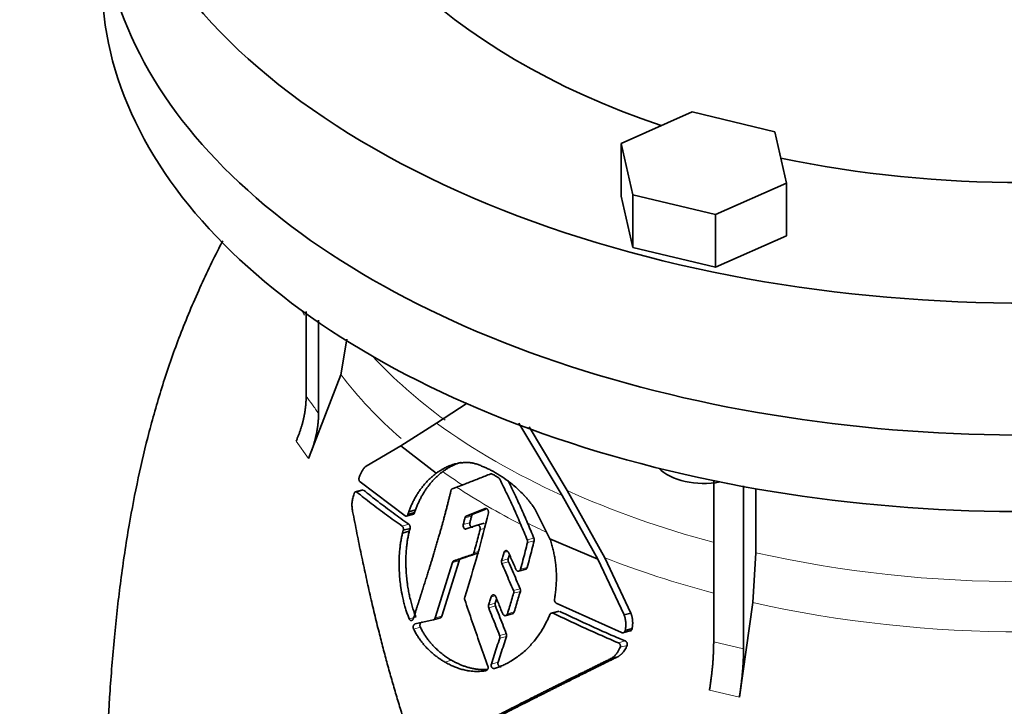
# Model space of a CAD drawing. Header units: millimetres. Extents: x 400 to 1291, y -2194 to 1779.
# Tile 11 of 31: x 987 to 1139, y -834 to -728. Entities that reach past the tile are written whole.
import ezdxf

# ---------------------------------------------------------------- set-up
doc = ezdxf.new("R2010")
doc.units = ezdxf.units.MM
doc.layers.add('VSI344-454_FLANG', color=7, linetype='Continuous')
doc.layers.add('VSI344-454_TESTA', color=7, linetype='Continuous')

# ---------------------------------------------------------------- blocks, each defined once
blk = doc.blocks.new('SE4')
at = {"layer": 'VSI344-454_FLANG', "color": 7, "linetype": 'Continuous', "lineweight": 35}
for p, q in [((1090.83, -742.43), (1079.83, -747.3)), ((1103.63, -745.49), (1090.83, -742.43)), ((1105.44, -753.43), (1103.63, -745.49)), ((1079.83, -747.3), (1079.83, -755.47)), ((1079.83, -747.3), (1081.64, -755.23)), ((1094.44, -758.3), (1105.44, -753.43)), ((1105.44, -753.43), (1105.44, -761.59)), ((1079.83, -755.47), (1081.64, -763.4)), ((1081.64, -755.23), (1081.64, -763.4)), ((1081.64, -755.23), (1094.44, -758.3)), ((1094.44, -758.3), (1094.44, -766.46)), ((1094.44, -766.46), (1105.44, -761.59)), ((1081.64, -763.4), (1094.44, -766.46))]:
    blk.add_line(p, q, dxfattribs=at)
for centre, major_axis, start_param, end_param in [((1142, -689.72), (-110.25, 0), 2.103318, 6.283185), ((1142, -689.72), (142.5, 0), 2.772791, 5.290477), ((1142, -689.72), (-110.25, 0), 0, 1.038274), ((1142, -710.13), (142.5, 0), 3.141593, 5.290477), ((1142, -689.72), (-110.25, 0), 1.224323, 1.91727)]:
    blk.add_ellipse(centre, major_axis=major_axis, ratio=0.57735, start_param=start_param, end_param=end_param, dxfattribs=at)
at = {"layer": 'VSI344-454_TESTA', "color": 7, "linetype": 'Continuous', "lineweight": 35}
for p, q in [((1031.1, -773.32), (1031.1, -786.41)), ((1033.02, -774.62), (1033.02, -789.07)), ((1036.49, -783.1), (1037.38, -777.56)), ((1036.49, -783.1), (1031.45, -796.03)), ((1051.29, -790.55), (1055.99, -787.47)), ((1045.76, -794.05), (1051.29, -790.55)), ((1064.02, -790.57), (1070.72, -801.74)), ((1071.49, -800.99), (1065.59, -791.14)), ((1040.4, -797.22), (1045.76, -794.05)), ((1045.76, -794.06), (1051.24, -798.31)), ((1046.41, -804.89), (1039.45, -799.65)), ((1094.15, -799.4), (1094.15, -824.37)), ((1039.85, -800.88), (1038.64, -801.2)), ((1053.71, -800.72), (1054.39, -800.46)), ((1077.29, -811.37), (1071.49, -800.99)), ((1098.77, -800.24), (1098.77, -825.48)), ((1100.69, -800.71), (1100.69, -810.62)), ((1070.72, -801.74), (1076.22, -811.6)), ((1046.99, -804.26), (1046.85, -804.67)), ((1048.03, -803.99), (1046.99, -804.26)), ((1047.89, -804.39), (1048.03, -803.99)), ((1058.79, -803.76), (1055.88, -804.94)), ((1056.9, -804.66), (1058.91, -803.85)), ((1068.82, -808.44), (1066.49, -803.83)), ((1046.56, -804.95), (1047.78, -804.62)), ((1046.85, -804.67), (1047.89, -804.39)), ((1056.9, -804.66), (1055.88, -804.94)), ((1046.12, -807.12), (1046.02, -807.56)), ((1047.06, -807.28), (1046.02, -807.56)), ((1046.13, -807.12), (1047.17, -806.84)), ((1047.06, -807.28), (1047.17, -806.84)), ((1055.86, -806.93), (1057.54, -806.34)), ((1058.65, -806.04), (1057.41, -806.38)), ((1068.82, -808.44), (1076.22, -811.6)), ((1052.1, -820.41), (1054.77, -811.84)), ((1055.01, -811.56), (1053.98, -811.84)), ((1076.22, -811.6), (1080.29, -820.22)), ((1081.35, -819.94), (1077.29, -811.37)), ((1100.21, -818.32), (1100.69, -810.62)), ((1053.74, -812.12), (1051.06, -820.69)), ((1063.96, -813.45), (1065.16, -813.13)), ((1079.89, -822.96), (1069.79, -818.39)), ((1100.21, -818.32), (1098.12, -832.96)), ((1050.79, -820.98), (1051.9, -820.68)), ((1061.91, -820.34), (1063.13, -820.01)), ((1070.18, -819.64), (1068.95, -819.97)), ((1081.35, -819.94), (1080.29, -820.22)), ((1080.47, -822.63), (1081.53, -822.34)), ((1080.06, -823.01), (1081.42, -822.64)), ((1079.31, -826.69), (1078.24, -826.98))]:
    blk.add_line(p, q, dxfattribs=at)
at = {"layer": 'VSI344-454_TESTA', "color": 4, "linetype": 'Continuous', "lineweight": 9}
for p, q in [((1029.54, -793.36), (1031.45, -796.03)), ((1038.94, -801.21), (1040, -800.93)), ((1056.7, -804.94), (1055.67, -805.21)), ((1045.95, -806.47), (1046.99, -806.19)), ((1056.43, -805.96), (1055.4, -806.24)), ((1058.02, -807.03), (1058.66, -806.86)), ((1065.32, -808.63), (1066.35, -808.36)), ((1065.35, -809.01), (1066.38, -808.74)), ((1054.77, -811.84), (1053.74, -812.12)), ((1056.81, -810.88), (1057.84, -810.6)), ((1057.05, -810.6), (1057.74, -810.41)), ((1062.38, -811.57), (1061.35, -811.85)), ((1062.3, -810.41), (1061.7, -810.57)), ((1062.41, -811.99), (1061.38, -812.26)), ((1064.27, -813.15), (1065.3, -812.87)), ((1063.18, -816.45), (1064.21, -816.17)), ((1060.34, -817.25), (1059.73, -817.42)), ((1063.2, -816.86), (1064.24, -816.59)), ((1060.37, -818.42), (1059.33, -818.7)), ((1060.38, -818.83), (1059.35, -819.11)), ((1048.07, -820.55), (1047.03, -820.83)), ((1051.06, -820.69), (1052.1, -820.41)), ((1062.24, -820.03), (1063.28, -819.76)), ((1069.33, -819.96), (1070.37, -819.68)), ((1048.77, -822.13), (1047.73, -822.4)), ((1061.03, -823.39), (1062.07, -823.12)), ((1061.05, -823.81), (1062.09, -823.53)), ((1079.41, -824.54), (1080.47, -824.25)), ((1079.68, -825.23), (1080.75, -824.94)), ((1094.15, -824.37), (1098.77, -825.48)), ((1053.6, -827.23), (1052.56, -827.51)), ((1060.8, -827.53), (1059.76, -827.81)), ((1093.5, -831.86), (1098.12, -832.96))]:
    blk.add_line(p, q, dxfattribs=at)
at = {"layer": 'VSI344-454_TESTA', "color": 7, "linetype": 'Continuous', "lineweight": 35}
for centre, major_axis, start_param, end_param in [((1142, -710.13), (142.5, 0), 3.141593, 5.290477), ((1142, -721.97), (142.5, 0), 3.141593, 5.290477), ((1092.63, -795.27), (-8, 0), 0.514148, 1.885753)]:
    blk.add_ellipse(centre, major_axis=major_axis, ratio=0.57735, start_param=start_param, end_param=end_param, dxfattribs=at)
at = {"layer": 'VSI344-454_TESTA', "color": 4, "linetype": 'Continuous', "lineweight": 9}
for centre, major_axis, start_param, end_param in [((1142, -756.3), (115.26, 0), 3.398645, 3.408893), ((1142, -749.27), (-114, 0), 0.490111, 0.669286), ((1142, -756.3), (-115.26, 0), 0.41439, 0.583136), ((1142, -749.27), (-115.5, 0), 0.667535, 0.905636), ((1142, -756.3), (-115.26, 0), 0.678203, 0.720353), ((1142, -755.95), (-116.7, 0), 0.721598, 0.842309), ((1142, -749.27), (-114, 0), 0.90392, 1.136919), ((1142, -756.3), (-115.26, 0), 0.843396, 0.877131), ((1142, -756.3), (-115.26, 0), 0.974671, 1.14268), ((1142, -749.27), (114, 0), 4.341621, 5.083156), ((1142, -756.3), (-115.26, 0), 1.199788, 1.941804)]:
    blk.add_ellipse(centre, major_axis=major_axis, ratio=0.57735, start_param=start_param, end_param=end_param, dxfattribs=at)
at = {"layer": 'VSI344-454_TESTA', "color": 7, "linetype": 'Continuous', "lineweight": 35}
for points, degree, knots in [([(1018.19, -762.36), (1018.06, -762.61), (1016.77, -765.14), (1014.38, -770.1), (1011.39, -777.29), (1008.86, -784.58), (1006.78, -791.83), (1005.07, -799.07), (1003.59, -806.77), (1002.38, -814.84), (1001.42, -823.39), (1000.73, -831.93), (1000.26, -840.16), (999.99, -847.77), (999.84, -854.23), (999.75, -859.13), (999.66, -863.63), (999.65, -866.2), (999.65, -867.7)], 3, [0.2688924, 0.2688924, 0.2688924, 0.2688924, 0.2743055, 0.3238182, 0.3748122, 0.4239519, 0.4721181, 0.5196902, 0.5679998, 0.6250792, 0.6807676, 0.7412339, 0.8018987, 0.8540844, 0.9028687, 0.9438754, 0.9723133, 1, 1, 1, 1]), ([(1029.54, -793.36), (1030.31, -791.62), (1030.71, -789.86), (1031.1, -788.11), (1031.1, -786.41)], 2, [0, 0, 0, 0.500132, 0.500132, 1, 1, 1]), ([(1033.02, -789.08), (1033.01, -790.77), (1032.62, -792.53), (1032.23, -794.29), (1031.45, -796.03)], 2, [0, 0, 0, 0.499868, 0.499868, 1, 1, 1]), ([(1056.98, -796.74), (1056.91, -796.73), (1056.76, -796.71), (1056.52, -796.68), (1056.28, -796.66), (1056.02, -796.65), (1055.75, -796.65), (1055.45, -796.66), (1055.11, -796.69), (1054.71, -796.74), (1054.32, -796.82), (1053.82, -796.96), (1053.24, -797.16), (1052.62, -797.45), (1052.1, -797.73), (1051.66, -798.01), (1051.38, -798.21), (1051.24, -798.31)], 3, [0, 0, 0, 0, 0.035469, 0.073247, 0.113368, 0.155868, 0.200777, 0.248126, 0.301729, 0.376079, 0.45126, 0.504147, 0.640653, 0.757772, 0.842597, 0.92337, 1, 1, 1, 1]), ([(1052.24, -798.05), (1052.31, -798), (1052.45, -797.9), (1052.66, -797.76), (1052.88, -797.62), (1053.1, -797.48), (1053.33, -797.35), (1053.7, -797.15), (1054.25, -796.89), (1054.78, -796.7), (1055.09, -796.62), (1055.14, -796.61)], 3, [0, 0, 0, 0, 0.0378546, 0.0767734, 0.1167484, 0.1577691, 0.1998227, 0.242894, 0.3598598, 0.4967717, 0.5211872, 0.5211872, 0.5211872, 0.5211872]), ([(1039.32, -798.92), (1039.35, -798.84), (1039.42, -798.67), (1039.51, -798.44), (1039.61, -798.23), (1039.7, -798.04), (1039.81, -797.85), (1039.94, -797.65), (1040.09, -797.47), (1040.24, -797.32), (1040.34, -797.25), (1040.4, -797.22)], 3, [0, 0, 0, 0, 0.117532, 0.229212, 0.33436, 0.43261, 0.523843, 0.650327, 0.771212, 0.88734, 1, 1, 1, 1]), ([(1048.03, -803.98), (1048.06, -803.89), (1048.13, -803.71), (1048.23, -803.43), (1048.34, -803.16), (1048.46, -802.89), (1048.58, -802.63), (1048.71, -802.37), (1048.84, -802.12), (1048.97, -801.87), (1049.11, -801.62), (1049.26, -801.38), (1049.41, -801.14), (1049.56, -800.91), (1049.72, -800.68), (1049.93, -800.38), (1050.22, -800.01), (1050.58, -799.59), (1050.96, -799.17), (1051.37, -798.78), (1051.79, -798.4), (1052.09, -798.17), (1052.24, -798.05)], 3, [0, 0, 0, 0, 0.035015, 0.070162, 0.105454, 0.140901, 0.176515, 0.212303, 0.248274, 0.284432, 0.320783, 0.357331, 0.394079, 0.431028, 0.468179, 0.50553, 0.581583, 0.660209, 0.741403, 0.825137, 0.911361, 1, 1, 1, 1]), ([(1066.49, -803.83), (1066.43, -803.74), (1066.31, -803.56), (1066.14, -803.31), (1065.97, -803.08), (1065.8, -802.87), (1065.65, -802.68), (1065.51, -802.5), (1065.37, -802.34), (1065.24, -802.19), (1065.13, -802.06), (1065.02, -801.94), (1064.93, -801.84), (1064.85, -801.75), (1064.78, -801.68), (1064.48, -801.36), (1063.94, -800.83), (1063.16, -800.15), (1062.21, -799.4), (1061.07, -798.62), (1060.02, -798.01), (1059.22, -797.61), (1058.67, -797.36), (1058.11, -797.13), (1057.55, -796.92), (1057.17, -796.8), (1056.98, -796.74)], 3, [0, 0, 0, 0, 0.023408, 0.045495, 0.066267, 0.08573, 0.103886, 0.120734, 0.136272, 0.150498, 0.163408, 0.175, 0.185269, 0.194211, 0.201824, 0.208105, 0.293106, 0.373501, 0.449142, 0.581205, 0.713645, 0.768118, 0.824122, 0.881537, 0.94022, 1, 1, 1, 1]), ([(1039.32, -798.92), (1039.31, -798.94), (1039.3, -798.98), (1039.28, -799.05), (1039.27, -799.12), (1039.27, -799.19), (1039.27, -799.26), (1039.29, -799.35), (1039.31, -799.46), (1039.37, -799.57), (1039.42, -799.62), (1039.45, -799.65)], 3, [0, 0, 0, 0, 0.084422, 0.165946, 0.246194, 0.32687, 0.409652, 0.496096, 0.666594, 0.830213, 1, 1, 1, 1]), ([(1051.24, -798.31), (1051.16, -798.37), (1050.99, -798.5), (1050.75, -798.7), (1050.51, -798.9), (1050.27, -799.11), (1050.05, -799.33), (1049.83, -799.55), (1049.62, -799.78), (1049.41, -800.01), (1049.22, -800.25), (1049.03, -800.49), (1048.79, -800.8), (1048.52, -801.18), (1048.22, -801.65), (1047.94, -802.14), (1047.67, -802.64), (1047.42, -803.17), (1047.19, -803.7), (1047.05, -804.08), (1046.99, -804.26)], 3, [0, 0, 0, 0, 0.048918, 0.097127, 0.144611, 0.191357, 0.237355, 0.282595, 0.327071, 0.370778, 0.413715, 0.455879, 0.497274, 0.57131, 0.644563, 0.717042, 0.788771, 0.859795, 0.930177, 1, 1, 1, 1]), ([(1061.05, -799.23), (1061.04, -799.21), (1061.02, -799.17), (1060.98, -799.12), (1060.93, -799.06), (1060.88, -799), (1060.83, -798.97), (1060.81, -798.96)], 3, [0, 0, 0, 0, 0.168351, 0.334942, 0.502689, 0.751512, 1, 1, 1, 1]), ([(1065.36, -806.01), (1065.03, -805.22), (1064.34, -803.65), (1063.34, -801.5), (1062.68, -800.13), (1062.38, -799.54)], 3, [0, 0, 0, 0, 0.3333333, 0.6666667, 0.9158048, 0.9158048, 0.9158048, 0.9158048]), ([(1038.94, -801.21), (1038.93, -801.2), (1038.91, -801.19), (1038.87, -801.17), (1038.82, -801.16), (1038.76, -801.16), (1038.7, -801.19), (1038.65, -801.23), (1038.6, -801.29), (1038.55, -801.37), (1038.53, -801.42), (1038.52, -801.45)], 3, [0, 0, 0, 0, 0.08625, 0.171682, 0.257868, 0.382817, 0.507255, 0.630143, 0.752988, 0.876537, 1, 1, 1, 1]), ([(1047.68, -820.79), (1048.29, -818.9), (1048.45, -818.4), (1048.89, -817.02), (1049.23, -815.95), (1050.13, -813.13), (1050.8, -810.92), (1051.61, -808.22), (1052.26, -805.87), (1052.96, -803.3), (1053.51, -800.99)], 2, [0, 0, 0, 0.125, 0.125, 0.25, 0.25, 0.5, 0.5, 0.75, 0.75, 1, 1, 1]), ([(1053.71, -800.72), (1053.69, -800.73), (1053.66, -800.74), (1053.62, -800.78), (1053.58, -800.82), (1053.54, -800.89), (1053.52, -800.96), (1053.51, -800.99)], 3, [0, 0, 0, 0, 0.16747, 0.33309, 0.500577, 0.750185, 1, 1, 1, 1]), ([(1038.29, -804.21), (1038.28, -804.09), (1038.24, -803.87), (1038.2, -803.53), (1038.18, -803.18), (1038.2, -802.83), (1038.25, -802.48), (1038.36, -802.02), (1038.46, -801.68), (1038.52, -801.45)], 3, [0, 0, 0, 0, 0.128357, 0.246909, 0.365609, 0.495543, 0.61697, 0.739244, 1, 1, 1, 1]), ([(1048.01, -841.87), (1047.88, -841.49), (1047.61, -840.73), (1047.23, -839.59), (1046.85, -838.44), (1046.47, -837.28), (1046.1, -836.12), (1045.74, -834.95), (1045.38, -833.77), (1045.03, -832.59), (1044.68, -831.4), (1044.33, -830.21), (1043.99, -829.01), (1043.66, -827.8), (1043.33, -826.58), (1043.01, -825.36), (1042.69, -824.13), (1042.24, -822.37), (1041.67, -820.03), (1040.98, -817.09), (1040.3, -814.03), (1039.62, -810.86), (1038.95, -807.57), (1038.52, -805.34), (1038.29, -804.21)], 3, [0, 0, 0, 0, 0.030328, 0.060804, 0.091429, 0.122206, 0.153136, 0.184222, 0.215465, 0.246867, 0.278431, 0.310158, 0.342051, 0.374109, 0.406337, 0.438735, 0.471305, 0.504049, 0.578996, 0.657008, 0.738102, 0.822291, 0.909586, 1, 1, 1, 1]), ([(1058.79, -803.76), (1058.8, -803.75), (1058.83, -803.74), (1058.9, -803.74), (1058.99, -803.76), (1059.09, -803.82), (1059.18, -803.91), (1059.25, -804.03), (1059.29, -804.16), (1059.3, -804.28), (1059.3, -804.38), (1059.29, -804.42), (1059.29, -804.44)], 3, [0, 0, 0, 0, 0.062353, 0.125158, 0.24996, 0.374797, 0.499677, 0.624614, 0.749589, 0.874588, 0.937494, 1, 1, 1, 1]), ([(1046.41, -804.89), (1046.43, -804.9), (1046.46, -804.92), (1046.51, -804.94), (1046.56, -804.94), (1046.62, -804.93), (1046.69, -804.91), (1046.78, -804.83), (1046.83, -804.73), (1046.85, -804.67)], 3, [0, 0, 0, 0, 0.103611, 0.203327, 0.301591, 0.400957, 0.503894, 0.751518, 1, 1, 1, 1]), ([(1047.89, -804.39), (1047.88, -804.41), (1047.87, -804.45), (1047.84, -804.5), (1047.81, -804.55), (1047.76, -804.6), (1047.71, -804.64), (1047.64, -804.66), (1047.58, -804.66), (1047.52, -804.65), (1047.48, -804.62), (1047.46, -804.61)], 3, [0, 0, 0, 0, 0.083986, 0.167509, 0.251959, 0.376203, 0.500583, 0.624697, 0.748972, 0.874639, 1, 1, 1, 1]), ([(1055.67, -805.21), (1055.67, -805.19), (1055.69, -805.15), (1055.71, -805.09), (1055.75, -805.03), (1055.81, -804.97), (1055.85, -804.95), (1055.88, -804.94)], 3, [0, 0, 0, 0, 0.167832, 0.333794, 0.501453, 0.750788, 1, 1, 1, 1]), ([(1056.9, -804.66), (1056.89, -804.67), (1056.86, -804.69), (1056.81, -804.72), (1056.77, -804.77), (1056.73, -804.84), (1056.71, -804.9), (1056.7, -804.94)], 3, [0, 0, 0, 0, 0.166832, 0.332012, 0.499081, 0.749367, 1, 1, 1, 1]), ([(1046.13, -807.12), (1046.13, -807.1), (1046.14, -807.06), (1046.15, -807), (1046.15, -806.92), (1046.14, -806.84), (1046.12, -806.74), (1046.09, -806.66), (1046.05, -806.58), (1046, -806.52), (1045.97, -806.49), (1045.95, -806.47)], 3, [0, 0, 0, 0, 0.083676, 0.167034, 0.251419, 0.376349, 0.501804, 0.626849, 0.751332, 0.876067, 1, 1, 1, 1]), ([(1048.07, -820.55), (1048.03, -820.43), (1047.94, -820.2), (1047.81, -819.84), (1047.69, -819.47), (1047.56, -819.08), (1047.44, -818.67), (1047.33, -818.26), (1047.22, -817.82), (1047.09, -817.27), (1046.95, -816.57), (1046.81, -815.79), (1046.7, -814.93), (1046.61, -814.04), (1046.55, -813.14), (1046.52, -812.27), (1046.53, -811.46), (1046.56, -810.64), (1046.62, -809.88), (1046.7, -809.17), (1046.8, -808.5), (1046.92, -807.87), (1047.01, -807.47), (1047.06, -807.28)], 3, [0, 0, 0, 0, 0.02826, 0.057418, 0.087472, 0.118419, 0.150254, 0.182969, 0.216554, 0.250998, 0.310069, 0.375912, 0.427432, 0.500644, 0.573156, 0.625373, 0.691441, 0.750209, 0.805071, 0.857422, 0.907318, 0.95482, 1, 1, 1, 1]), ([(1046.99, -806.19), (1047, -806.2), (1047.03, -806.22), (1047.06, -806.26), (1047.1, -806.31), (1047.14, -806.38), (1047.17, -806.47), (1047.19, -806.56), (1047.19, -806.65), (1047.19, -806.75), (1047.17, -806.81), (1047.17, -806.84)], 3, [0, 0, 0, 0, 0.082749, 0.16522, 0.248732, 0.373164, 0.49838, 0.623857, 0.748892, 0.874795, 1, 1, 1, 1]), ([(1055.86, -806.93), (1055.83, -806.94), (1055.76, -806.95), (1055.63, -806.91), (1055.47, -806.78), (1055.39, -806.55), (1055.38, -806.37), (1055.39, -806.28), (1055.4, -806.24)], 3, [0, 0, 0, 0, 0.124721, 0.24865, 0.50038, 0.748839, 0.874692, 1, 1, 1, 1]), ([(1056.43, -805.96), (1056.42, -806), (1056.4, -806.09), (1056.41, -806.24), (1056.45, -806.37), (1056.51, -806.49), (1056.6, -806.59), (1056.69, -806.65), (1056.79, -806.67), (1056.86, -806.66), (1056.89, -806.65)], 3, [0, 0, 0, 0, 0.12575, 0.251408, 0.377042, 0.502526, 0.627755, 0.752499, 0.8765, 1, 1, 1, 1]), ([(1058.02, -807.03), (1058.02, -807.01), (1058.03, -806.96), (1058.04, -806.87), (1058.03, -806.76), (1057.99, -806.62), (1057.93, -806.5), (1057.84, -806.41), (1057.74, -806.34), (1057.66, -806.33), (1057.59, -806.33), (1057.56, -806.34), (1057.54, -806.34)], 3, [0, 0, 0, 0, 0.062709, 0.125843, 0.25116, 0.376322, 0.501352, 0.626278, 0.751007, 0.875429, 0.937895, 1, 1, 1, 1]), ([(1046.01, -807.56), (1045.99, -807.66), (1045.94, -807.87), (1045.87, -808.19), (1045.81, -808.52), (1045.75, -808.87), (1045.69, -809.22), (1045.65, -809.58), (1045.6, -809.96), (1045.53, -810.71), (1045.46, -811.98), (1045.51, -813.88), (1045.7, -815.73), (1045.96, -817.19), (1046.18, -818.15), (1046.38, -818.88), (1046.58, -819.57), (1046.8, -820.22), (1046.96, -820.63), (1047.03, -820.83)], 3, [0, 0, 0, 0, 0.02404, 0.048658, 0.073865, 0.099671, 0.126085, 0.153117, 0.180776, 0.209067, 0.318208, 0.459143, 0.624041, 0.727727, 0.787472, 0.844618, 0.899108, 0.950908, 1, 1, 1, 1]), ([(1065.35, -809.01), (1065.36, -808.99), (1065.36, -808.95), (1065.37, -808.89), (1065.36, -808.81), (1065.35, -808.73), (1065.33, -808.66), (1065.32, -808.63)], 3, [0, 0, 0, 0, 0.167837, 0.334108, 0.5018, 0.750897, 1, 1, 1, 1]), ([(1066.35, -808.36), (1066.35, -808.38), (1066.37, -808.42), (1066.38, -808.48), (1066.4, -808.56), (1066.4, -808.65), (1066.39, -808.71), (1066.38, -808.74)], 3, [0, 0, 0, 0, 0.166639, 0.331867, 0.498628, 0.749157, 1, 1, 1, 1]), ([(1069.52, -817.79), (1069.54, -817.66), (1069.58, -817.39), (1069.64, -816.99), (1069.69, -816.59), (1069.74, -816.19), (1069.77, -815.79), (1069.8, -815.39), (1069.81, -814.99), (1069.82, -814.58), (1069.82, -814.18), (1069.81, -813.78), (1069.79, -813.37), (1069.75, -812.86), (1069.69, -812.23), (1069.59, -811.49), (1069.45, -810.74), (1069.28, -809.98), (1069.07, -809.21), (1068.91, -808.69), (1068.82, -808.44)], 3, [0, 0, 0, 0, 0.0436, 0.087048, 0.130354, 0.173526, 0.216573, 0.259505, 0.302334, 0.345068, 0.38772, 0.4303, 0.472822, 0.515297, 0.592533, 0.671051, 0.750942, 0.832313, 0.915286, 1, 1, 1, 1]), ([(1061.7, -810.57), (1061.71, -810.55), (1061.72, -810.51), (1061.75, -810.45), (1061.79, -810.4), (1061.84, -810.34), (1061.92, -810.29), (1062.03, -810.27), (1062.14, -810.28), (1062.25, -810.34), (1062.34, -810.43), (1062.38, -810.52), (1062.4, -810.56)], 3, [0, 0, 0, 0, 0.062966, 0.124796, 0.186784, 0.250209, 0.375117, 0.49931, 0.626183, 0.752696, 0.875851, 1, 1, 1, 1]), ([(1053.74, -812.12), (1053.74, -812.1), (1053.75, -812.07), (1053.78, -812.02), (1053.8, -811.98), (1053.84, -811.93), (1053.9, -811.87), (1053.95, -811.85), (1053.98, -811.84)], 3, [0, 0, 0, 0, 0.126744, 0.251719, 0.376563, 0.502917, 0.751732, 1, 1, 1, 1]), ([(1055.01, -811.56), (1055, -811.57), (1054.97, -811.58), (1054.93, -811.6), (1054.9, -811.63), (1054.86, -811.67), (1054.81, -811.74), (1054.78, -811.81), (1054.77, -811.84)], 3, [0, 0, 0, 0, 0.124852, 0.248233, 0.371769, 0.49708, 0.748235, 1, 1, 1, 1]), ([(1056.81, -810.88), (1056.83, -810.87), (1056.85, -810.86), (1056.89, -810.84), (1056.92, -810.81), (1056.97, -810.77), (1057.01, -810.7), (1057.04, -810.63), (1057.05, -810.6)], 3, [0, 0, 0, 0, 0.125329, 0.249125, 0.373003, 0.498576, 0.74923, 1, 1, 1, 1]), ([(1061.38, -812.26), (1061.38, -812.24), (1061.36, -812.2), (1061.34, -812.13), (1061.33, -812.05), (1061.33, -811.95), (1061.35, -811.88), (1061.35, -811.85)], 3, [0, 0, 0, 0, 0.164207, 0.326866, 0.491238, 0.745542, 1, 1, 1, 1]), ([(1062.38, -811.57), (1062.38, -811.59), (1062.37, -811.64), (1062.36, -811.71), (1062.36, -811.79), (1062.38, -811.89), (1062.4, -811.95), (1062.41, -811.99)], 3, [0, 0, 0, 0, 0.167612, 0.333466, 0.500978, 0.750572, 1, 1, 1, 1]), ([(1062.38, -811.57), (1062.44, -811.36), (1062.5, -811.14), (1062.56, -810.92), (1062.56, -810.92)], 3, [0, 0, 0, 0, 0.5, 0.5092743, 0.5092743, 0.5092743, 0.5092743]), ([(1063.55, -813.16), (1063.56, -813.18), (1063.58, -813.22), (1063.62, -813.28), (1063.66, -813.33), (1063.73, -813.39), (1063.82, -813.44), (1063.94, -813.45), (1064.05, -813.43), (1064.15, -813.36), (1064.23, -813.27), (1064.26, -813.19), (1064.27, -813.15)], 3, [0, 0, 0, 0, 0.063279, 0.124964, 0.186389, 0.248902, 0.37582, 0.50344, 0.627237, 0.751955, 0.876448, 1, 1, 1, 1]), ([(1065.3, -812.87), (1065.3, -812.89), (1065.28, -812.93), (1065.25, -812.99), (1065.22, -813.04), (1065.16, -813.1), (1065.11, -813.14), (1065.06, -813.15), (1065.06, -813.15)], 3, [0, 0, 0, 0, 0.0635375, 0.125825, 0.1881816, 0.2519239, 0.3777756, 0.4008667, 0.4008667, 0.4008667, 0.4008667]), ([(1063.2, -816.86), (1063.21, -816.84), (1063.22, -816.8), (1063.23, -816.73), (1063.23, -816.64), (1063.21, -816.55), (1063.19, -816.48), (1063.18, -816.45)], 3, [0, 0, 0, 0, 0.168526, 0.335046, 0.503023, 0.75174, 1, 1, 1, 1]), ([(1064.21, -816.17), (1064.22, -816.2), (1064.24, -816.24), (1064.25, -816.31), (1064.26, -816.39), (1064.26, -816.48), (1064.25, -816.55), (1064.24, -816.59)], 3, [0, 0, 0, 0, 0.163722, 0.326003, 0.490132, 0.74473, 1, 1, 1, 1]), ([(1055.64, -817.48), (1055.63, -817.51), (1055.62, -817.55), (1055.61, -817.61), (1055.61, -817.69), (1055.61, -817.78), (1055.63, -817.85), (1055.64, -817.88)], 3, [0, 0, 0, 0, 0.164621, 0.327709, 0.492135, 0.746371, 1, 1, 1, 1]), ([(1059.73, -817.42), (1059.73, -817.39), (1059.75, -817.35), (1059.78, -817.29), (1059.82, -817.24), (1059.87, -817.18), (1059.96, -817.13), (1060.07, -817.11), (1060.19, -817.13), (1060.29, -817.19), (1060.38, -817.28), (1060.42, -817.36), (1060.44, -817.41)], 3, [0, 0, 0, 0, 0.06381, 0.126263, 0.188678, 0.252375, 0.378548, 0.504124, 0.629235, 0.754264, 0.876896, 1, 1, 1, 1]), ([(1060.37, -818.42), (1060.43, -818.21), (1060.5, -817.98), (1060.57, -817.75), (1060.58, -817.74)], 3, [0, 0, 0, 0, 0.5, 0.5294176, 0.5294176, 0.5294176, 0.5294176]), ([(1069.52, -817.79), (1069.51, -817.82), (1069.51, -817.86), (1069.51, -817.94), (1069.51, -818.01), (1069.53, -818.08), (1069.57, -818.18), (1069.65, -818.3), (1069.75, -818.36), (1069.79, -818.39)], 3, [0, 0, 0, 0, 0.102907, 0.202298, 0.30042, 0.399604, 0.502115, 0.750474, 1, 1, 1, 1]), ([(1059.35, -819.11), (1059.34, -819.09), (1059.32, -819.05), (1059.31, -818.98), (1059.3, -818.9), (1059.3, -818.8), (1059.32, -818.73), (1059.33, -818.7)], 3, [0, 0, 0, 0, 0.16391, 0.326464, 0.490836, 0.745226, 1, 1, 1, 1]), ([(1060.37, -818.42), (1060.36, -818.44), (1060.35, -818.49), (1060.34, -818.56), (1060.34, -818.64), (1060.35, -818.74), (1060.37, -818.8), (1060.38, -818.83)], 3, [0, 0, 0, 0, 0.168129, 0.334457, 0.502302, 0.751397, 1, 1, 1, 1]), ([(1047.68, -820.79), (1047.67, -820.81), (1047.66, -820.85), (1047.63, -820.91), (1047.59, -820.96), (1047.54, -821.02), (1047.47, -821.07), (1047.37, -821.1), (1047.26, -821.08), (1047.17, -821.03), (1047.09, -820.94), (1047.05, -820.86), (1047.03, -820.83)], 3, [0, 0, 0, 0, 0.063465, 0.12566, 0.187794, 0.251081, 0.375353, 0.499064, 0.623924, 0.748961, 0.873998, 1, 1, 1, 1]), ([(1050.78, -820.98), (1050.79, -820.97), (1050.82, -820.97), (1050.87, -820.94), (1050.91, -820.92), (1050.96, -820.87), (1051.01, -820.8), (1051.04, -820.72), (1051.06, -820.69)], 3, [0, 0, 0, 0, 0.125105, 0.248501, 0.372119, 0.497878, 0.748605, 1, 1, 1, 1]), ([(1052.1, -820.41), (1052.09, -820.43), (1052.08, -820.46), (1052.05, -820.51), (1052.02, -820.56), (1051.97, -820.62), (1051.91, -820.67), (1051.85, -820.69), (1051.82, -820.7)], 3, [0, 0, 0, 0, 0.12695, 0.251845, 0.376599, 0.503133, 0.751956, 1, 1, 1, 1]), ([(1060.24, -828.5), (1060.34, -828.47), (1060.55, -828.4), (1060.86, -828.29), (1061.18, -828.16), (1061.51, -828.03), (1061.84, -827.88), (1062.17, -827.71), (1062.51, -827.53), (1063.06, -827.21), (1063.98, -826.6), (1065.18, -825.6), (1066.3, -824.39), (1067.08, -823.35), (1067.59, -822.57), (1067.94, -821.96), (1068.26, -821.36), (1068.55, -820.77), (1068.73, -820.37), (1068.81, -820.17)], 3, [0, 0, 0, 0, 0.02808, 0.056914, 0.086499, 0.116828, 0.147901, 0.179717, 0.212275, 0.24558, 0.34117, 0.489344, 0.630554, 0.738356, 0.794536, 0.848778, 0.901099, 0.951507, 1, 1, 1, 1]), ([(1061.51, -820.05), (1061.53, -820.09), (1061.57, -820.17), (1061.69, -820.3), (1061.89, -820.37), (1062.08, -820.29), (1062.19, -820.16), (1062.22, -820.08), (1062.24, -820.03)], 3, [0, 0, 0, 0, 0.123664, 0.246411, 0.497463, 0.746927, 0.873761, 1, 1, 1, 1]), ([(1063.28, -819.76), (1063.26, -819.8), (1063.23, -819.89), (1063.14, -819.98), (1063.06, -820.03), (1063.02, -820.04)], 3, [0, 0, 0, 0, 0.1272432, 0.2546818, 0.3930996, 0.3930996, 0.3930996, 0.3930996]), ([(1069.33, -819.96), (1069.31, -819.95), (1069.28, -819.94), (1069.23, -819.92), (1069.17, -819.92), (1069.1, -819.92), (1069.03, -819.94), (1068.96, -819.98), (1068.9, -820.03), (1068.85, -820.1), (1068.82, -820.15), (1068.81, -820.17)], 3, [0, 0, 0, 0, 0.082967, 0.165673, 0.249342, 0.373952, 0.499349, 0.624786, 0.749741, 0.875167, 1, 1, 1, 1]), ([(1080.29, -820.22), (1080.31, -820.28), (1080.36, -820.4), (1080.41, -820.59), (1080.46, -820.78), (1080.49, -820.97), (1080.52, -821.17), (1080.55, -821.37), (1080.56, -821.58), (1080.56, -821.79), (1080.55, -822), (1080.53, -822.21), (1080.51, -822.42), (1080.48, -822.56), (1080.47, -822.63)], 3, [0, 0, 0, 0, 0.077144, 0.155351, 0.234641, 0.315035, 0.39655, 0.479206, 0.563019, 0.648006, 0.734183, 0.821564, 0.910165, 1, 1, 1, 1]), ([(1081.53, -822.34), (1081.54, -822.28), (1081.56, -822.15), (1081.59, -821.96), (1081.61, -821.76), (1081.62, -821.57), (1081.62, -821.38), (1081.61, -821.19), (1081.6, -821), (1081.57, -820.81), (1081.54, -820.63), (1081.51, -820.45), (1081.46, -820.28), (1081.41, -820.1), (1081.37, -819.99), (1081.35, -819.94)], 3, [0, 0, 0, 0, 0.082904, 0.164766, 0.245597, 0.325409, 0.404213, 0.482023, 0.558851, 0.634711, 0.709616, 0.783583, 0.856625, 0.928759, 1, 1, 1, 1]), ([(1047.73, -822.4), (1047.72, -822.39), (1047.7, -822.35), (1047.68, -822.29), (1047.67, -822.23), (1047.66, -822.14), (1047.66, -822.03), (1047.69, -821.91), (1047.73, -821.8), (1047.8, -821.71), (1047.88, -821.64), (1047.94, -821.63), (1047.97, -821.62)], 3, [0, 0, 0, 0, 0.064055, 0.126997, 0.189862, 0.253688, 0.381042, 0.508557, 0.632366, 0.756188, 0.878525, 1, 1, 1, 1]), ([(1047.73, -822.4), (1047.78, -822.5), (1047.88, -822.7), (1048.03, -822.98), (1048.2, -823.26), (1048.36, -823.53), (1048.54, -823.79), (1048.72, -824.05), (1048.9, -824.3), (1049.09, -824.54), (1049.28, -824.78), (1049.48, -825.01), (1049.76, -825.31), (1050.12, -825.68), (1050.57, -826.1), (1051.05, -826.49), (1051.54, -826.86), (1052.04, -827.2), (1052.39, -827.41), (1052.56, -827.51)], 3, [0, 0, 0, 0, 0.042969, 0.08578, 0.128454, 0.171009, 0.21346, 0.255821, 0.298104, 0.340321, 0.382478, 0.424584, 0.466644, 0.554492, 0.642779, 0.731504, 0.820647, 0.910165, 1, 1, 1, 1]), ([(1049.01, -821.34), (1048.99, -821.34), (1048.96, -821.35), (1048.92, -821.37), (1048.88, -821.4), (1048.83, -821.45), (1048.77, -821.52), (1048.73, -821.63), (1048.7, -821.76), (1048.7, -821.89), (1048.72, -822.01), (1048.75, -822.09), (1048.77, -822.13)], 3, [0, 0, 0, 0, 0.062334, 0.123832, 0.185517, 0.248399, 0.372092, 0.496332, 0.621791, 0.747303, 0.873743, 1, 1, 1, 1]), ([(1053.6, -827.23), (1053.5, -827.17), (1053.29, -827.05), (1052.98, -826.85), (1052.68, -826.65), (1052.38, -826.43), (1052.09, -826.21), (1051.8, -825.98), (1051.52, -825.74), (1051.25, -825.48), (1050.98, -825.22), (1050.68, -824.91), (1050.36, -824.54), (1050, -824.11), (1049.67, -823.65), (1049.35, -823.16), (1049.04, -822.66), (1048.86, -822.3), (1048.77, -822.13)], 3, [0, 0, 0, 0, 0.053778, 0.107467, 0.161052, 0.214521, 0.267863, 0.32107, 0.374136, 0.427059, 0.479838, 0.532477, 0.609792, 0.687269, 0.764953, 0.842909, 0.921222, 1, 1, 1, 1]), ([(1081.53, -822.34), (1081.53, -822.37), (1081.52, -822.41), (1081.49, -822.47), (1081.45, -822.54), (1081.4, -822.6), (1081.32, -822.66), (1081.23, -822.69), (1081.14, -822.71), (1081.04, -822.7), (1080.98, -822.68), (1080.95, -822.67)], 3, [0, 0, 0, 0, 0.081418, 0.162667, 0.245387, 0.369019, 0.494297, 0.620472, 0.74628, 0.873568, 1, 1, 1, 1]), ([(1061.05, -823.81), (1061.06, -823.78), (1061.07, -823.74), (1061.08, -823.67), (1061.08, -823.59), (1061.07, -823.49), (1061.04, -823.43), (1061.03, -823.39)], 3, [0, 0, 0, 0, 0.168888, 0.335732, 0.503899, 0.752326, 1, 1, 1, 1]), ([(1062.07, -823.12), (1062.08, -823.14), (1062.1, -823.18), (1062.11, -823.25), (1062.12, -823.33), (1062.12, -823.43), (1062.1, -823.49), (1062.09, -823.53)], 3, [0, 0, 0, 0, 0.163463, 0.32566, 0.489804, 0.744457, 1, 1, 1, 1]), ([(1079.89, -822.96), (1079.91, -822.96), (1079.95, -822.98), (1080.01, -822.99), (1080.07, -823), (1080.14, -822.99), (1080.2, -822.97), (1080.27, -822.93), (1080.36, -822.87), (1080.43, -822.76), (1080.46, -822.67), (1080.47, -822.63)], 3, [0, 0, 0, 0, 0.086868, 0.170562, 0.252673, 0.334884, 0.418871, 0.50621, 0.674735, 0.834793, 1, 1, 1, 1]), ([(1079.68, -825.23), (1079.65, -825.3), (1079.59, -825.44), (1079.49, -825.64), (1079.38, -825.85), (1079.25, -826.05), (1079.1, -826.25), (1078.93, -826.45), (1078.73, -826.64), (1078.5, -826.83), (1078.33, -826.93), (1078.24, -826.98)], 3, [0, 0, 0, 0, 0.094258, 0.191243, 0.290639, 0.392138, 0.495456, 0.611681, 0.734498, 0.863817, 1, 1, 1, 1]), ([(1079.31, -826.69), (1079.35, -826.67), (1079.43, -826.63), (1079.54, -826.55), (1079.65, -826.48), (1079.75, -826.39), (1079.84, -826.31), (1079.93, -826.22), (1080.02, -826.13), (1080.1, -826.04), (1080.23, -825.87), (1080.4, -825.63), (1080.59, -825.29), (1080.7, -825.06), (1080.75, -824.94)], 3, [0, 0, 0, 0, 0.061739, 0.122065, 0.181064, 0.238788, 0.295265, 0.350503, 0.404493, 0.457217, 0.508649, 0.678163, 0.842407, 1, 1, 1, 1]), ([(1079.68, -825.23), (1079.69, -825.21), (1079.71, -825.16), (1079.72, -825.1), (1079.72, -825.02), (1079.72, -824.92), (1079.69, -824.82), (1079.64, -824.73), (1079.58, -824.65), (1079.5, -824.58), (1079.44, -824.55), (1079.41, -824.54)], 3, [0, 0, 0, 0, 0.08401, 0.16737, 0.251806, 0.374676, 0.49698, 0.619813, 0.743838, 0.872043, 1, 1, 1, 1]), ([(1080.47, -824.25), (1080.49, -824.26), (1080.53, -824.28), (1080.59, -824.32), (1080.64, -824.38), (1080.7, -824.45), (1080.75, -824.54), (1080.78, -824.64), (1080.79, -824.74), (1080.78, -824.85), (1080.76, -824.91), (1080.75, -824.94)], 3, [0, 0, 0, 0, 0.085449, 0.170198, 0.255947, 0.379765, 0.502454, 0.624681, 0.747679, 0.874067, 1, 1, 1, 1]), ([(1093.5, -831.86), (1093.82, -829.85), (1093.99, -827.96), (1094.15, -826.07), (1094.15, -824.37)], 2, [0, 0, 0, 0.500132, 0.500132, 1, 1, 1]), ([(1098.77, -825.48), (1098.77, -827.17), (1098.61, -829.06), (1098.44, -830.96), (1098.12, -832.96)], 2, [0, 0, 0, 0.499849, 0.499849, 1, 1, 1]), ([(1078.24, -826.98), (1074.07, -829.03), (1070.52, -830.8), (1066.47, -832.82), (1062.93, -834.62), (1061.01, -835.6), (1059.21, -836.53), (1057.31, -837.5), (1055.5, -838.45), (1051.85, -840.35), (1048.51, -842.15)], 2, [0, 0, 0, 0.25, 0.25, 0.5, 0.5, 0.625, 0.625, 0.75, 0.75, 1, 1, 1]), ([(1049.54, -841.88), (1052.88, -840.08), (1056.52, -838.18), (1058.32, -837.24), (1060.21, -836.26), (1061.99, -835.35), (1063.88, -834.39), (1067.43, -832.59), (1071.49, -830.56), (1075.1, -828.76), (1079.31, -826.69)], 2, [0, 0, 0, 0.25, 0.25, 0.375, 0.375, 0.5, 0.5, 0.75, 0.75, 1, 1, 1]), ([(1052.56, -827.51), (1052.67, -827.57), (1052.88, -827.69), (1053.21, -827.86), (1053.53, -828.02), (1053.86, -828.16), (1054.2, -828.3), (1054.53, -828.42), (1054.87, -828.54), (1055.21, -828.64), (1055.55, -828.72), (1055.94, -828.81), (1056.39, -828.88), (1056.89, -828.94), (1057.4, -828.97), (1057.91, -828.96), (1058.42, -828.92), (1058.75, -828.87), (1058.92, -828.84)], 3, [0, 0, 0, 0, 0.054166, 0.108282, 0.162323, 0.21627, 0.270104, 0.323807, 0.377367, 0.430771, 0.48401, 0.53708, 0.613609, 0.690347, 0.767307, 0.844527, 0.922063, 1, 1, 1, 1]), ([(1059.23, -828.66), (1059.2, -828.66), (1059.08, -828.67), (1058.87, -828.68), (1058.6, -828.68), (1058.33, -828.68), (1058.06, -828.67), (1057.78, -828.64), (1057.51, -828.61), (1057.24, -828.57), (1056.97, -828.52), (1056.7, -828.47), (1056.43, -828.4), (1056.17, -828.33), (1055.9, -828.25), (1055.64, -828.17), (1055.37, -828.07), (1055.11, -827.97), (1054.86, -827.86), (1054.6, -827.75), (1054.35, -827.63), (1054.1, -827.5), (1053.85, -827.37), (1053.68, -827.28), (1053.6, -827.23)], 3, [0.1122122, 0.1122122, 0.1122122, 0.1122122, 0.1247785, 0.1663195, 0.2078566, 0.2493995, 0.2909566, 0.3325338, 0.3741358, 0.4157654, 0.4574239, 0.4991111, 0.5408257, 0.5825649, 0.6243249, 0.6661008, 0.7078866, 0.7496755, 0.79146, 0.8332317, 0.8749815, 0.9166997, 0.9583761, 1, 1, 1, 1]), ([(1059.22, -828.14), (1059.23, -828.16), (1059.24, -828.19), (1059.25, -828.25), (1059.26, -828.31), (1059.26, -828.39), (1059.25, -828.48), (1059.21, -828.59), (1059.16, -828.68), (1059.09, -828.76), (1059.01, -828.81), (1058.95, -828.83), (1058.92, -828.84)], 3, [0, 0, 0, 0, 0.062493, 0.124501, 0.186876, 0.250458, 0.374582, 0.4995, 0.624366, 0.748976, 0.875076, 1, 1, 1, 1]), ([(1060.24, -828.5), (1060.22, -828.5), (1060.19, -828.51), (1060.11, -828.52), (1060.02, -828.5), (1059.92, -828.44), (1059.83, -828.34), (1059.77, -828.23), (1059.73, -828.09), (1059.73, -827.97), (1059.74, -827.88), (1059.75, -827.84), (1059.76, -827.81)], 3, [0, 0, 0, 0, 0.063173, 0.126669, 0.25139, 0.374624, 0.497229, 0.620048, 0.744161, 0.870712, 0.935536, 1, 1, 1, 1]), ([(1060.8, -827.53), (1060.79, -827.56), (1060.78, -827.6), (1060.77, -827.67), (1060.77, -827.74), (1060.78, -827.83), (1060.81, -827.95), (1060.87, -828.06), (1060.96, -828.16), (1061.04, -828.21), (1061.12, -828.23), (1061.17, -828.24), (1061.23, -828.23), (1061.27, -828.23), (1061.28, -828.22)], 3, [0, 0, 0, 0, 0.064346, 0.129033, 0.192681, 0.255857, 0.37953, 0.503319, 0.62553, 0.747962, 0.810155, 0.872929, 0.936645, 1, 1, 1, 1])]:
    blk.add_open_spline(points, degree=degree, knots=knots, dxfattribs=at)
at = {"layer": 'VSI344-454_TESTA', "color": 4, "linetype": 'Continuous', "lineweight": 9}
blk.add_open_spline([(1031.1, -786.41), (1031.1, -786.41), (1031.1, -786.41), (1031.1, -786.41), (1031.42, -786.83), (1032.06, -787.69), (1032.7, -788.61), (1033.02, -789.07), (1033.02, -789.07), (1033.02, -789.07), (1033.02, -789.08)], degree=3, knots=[0, 0, 0, 0, 0.000018, 0.000018, 0.000018, 0.5, 0.999982, 0.999982, 0.999982, 1, 1, 1, 1], dxfattribs=at)
at = {"layer": 'VSI344-454_TESTA', "color": 7, "linetype": 'Continuous', "lineweight": 35}
for points in [[(1054.39, -800.46), (1054.99, -800.23), (1056.18, -799.77), (1057.94, -799.08), (1059.09, -798.62), (1059.66, -798.4)], [(1059.66, -798.4), (1059.68, -798.39), (1059.73, -798.38), (1059.81, -798.39), (1059.86, -798.41), (1059.89, -798.43)], [(1059.89, -798.43), (1060.04, -798.52), (1060.35, -798.69), (1060.65, -798.87), (1060.81, -798.96)], [(1061.05, -799.23), (1061.44, -800), (1062.21, -801.55), (1063.3, -803.89), (1063.98, -805.45), (1064.31, -806.23)], [(1038.94, -801.21), (1039.67, -801.81), (1041.16, -802.98), (1043.5, -804.74), (1045.12, -805.9), (1045.95, -806.47)], [(1046.99, -806.19), (1046.16, -805.62), (1044.55, -804.46), (1042.22, -802.7), (1040.73, -801.52), (1040, -800.93)], [(1055.67, -805.21), (1055.62, -805.38), (1055.54, -805.72), (1055.45, -806.06), (1055.4, -806.24)], [(1055.64, -817.48), (1057.04, -812.99), (1058.3, -808.65), (1059.29, -804.44)], [(1056.43, -805.96), (1056.48, -805.79), (1056.56, -805.45), (1056.65, -805.11), (1056.7, -804.94)], [(1058.02, -807.03), (1057.92, -807.42), (1057.71, -808.2), (1057.39, -809.39), (1057.16, -810.19), (1057.05, -810.6)], [(1064.31, -806.23), (1064.48, -806.63), (1064.82, -807.43), (1065.15, -808.23), (1065.32, -808.63)], [(1066.35, -808.36), (1066.18, -807.97), (1065.85, -807.19), (1065.52, -806.4), (1065.36, -806.01)], [(1065.3, -812.87), (1065.43, -812.4), (1065.68, -811.47), (1066.04, -810.09), (1066.27, -809.19), (1066.38, -808.74)], [(1065.35, -809.01), (1065.24, -809.46), (1065.01, -810.37), (1064.65, -811.74), (1064.4, -812.68), (1064.27, -813.15)], [(1056.81, -810.88), (1056.49, -810.99), (1055.86, -811.2), (1054.91, -811.52), (1054.29, -811.73), (1053.98, -811.84)], [(1055.01, -811.56), (1055.48, -811.4), (1056.42, -811.08), (1057.37, -810.76), (1057.84, -810.6)], [(1061.7, -810.57), (1061.65, -810.78), (1061.53, -811.21), (1061.41, -811.63), (1061.35, -811.85)], [(1063.55, -813.16), (1063.43, -812.87), (1063.17, -812.3), (1062.79, -811.43), (1062.53, -810.85), (1062.4, -810.56)], [(1061.38, -812.26), (1061.58, -812.73), (1061.98, -813.67), (1062.58, -815.07), (1062.98, -815.99), (1063.18, -816.45)], [(1064.21, -816.17), (1064.01, -815.71), (1063.62, -814.79), (1063.02, -813.39), (1062.62, -812.46), (1062.41, -811.99)], [(1059.22, -828.14), (1058.8, -826.99), (1057.98, -824.69), (1056.79, -821.27), (1056.02, -819.01), (1055.64, -817.88)], [(1059.73, -817.42), (1059.66, -817.63), (1059.53, -818.06), (1059.4, -818.49), (1059.33, -818.7)], [(1061.51, -820.05), (1061.39, -819.76), (1061.15, -819.17), (1060.8, -818.29), (1060.56, -817.7), (1060.44, -817.41)], [(1063.2, -816.86), (1063.1, -817.21), (1062.89, -817.91), (1062.57, -818.97), (1062.35, -819.68), (1062.24, -820.03)], [(1063.28, -819.76), (1063.39, -819.4), (1063.61, -818.69), (1063.93, -817.63), (1064.13, -816.94), (1064.24, -816.59)], [(1059.35, -819.11), (1059.53, -819.59), (1059.9, -820.54), (1060.47, -821.97), (1060.84, -822.92), (1061.03, -823.39)], [(1062.07, -823.12), (1061.88, -822.64), (1061.51, -821.69), (1060.94, -820.26), (1060.57, -819.31), (1060.38, -818.83)], [(1050.78, -820.98), (1050.46, -821.05), (1049.83, -821.19), (1048.89, -821.41), (1048.27, -821.55), (1047.97, -821.62)], [(1069.33, -819.96), (1070.41, -820.48), (1072.6, -821.52), (1075.96, -823.05), (1078.25, -824.05), (1079.41, -824.54)], [(1080.47, -824.25), (1079.31, -823.76), (1077.01, -822.77), (1073.65, -821.24), (1071.45, -820.2), (1070.37, -819.68)], [(1061.05, -823.81), (1060.91, -824.24), (1060.62, -825.13), (1060.19, -826.46), (1059.9, -827.36), (1059.76, -827.81)], [(1060.8, -827.53), (1060.94, -827.08), (1061.23, -826.19), (1061.67, -824.85), (1061.95, -823.97), (1062.09, -823.53)]]:
    blk.add_open_spline(points, degree=3, dxfattribs=at)

msp = doc.modelspace()

# ---------------------------------------------------------------- block references
msp.add_blockref('SE4', (0, 0))

doc.saveas('drawing.dxf')
